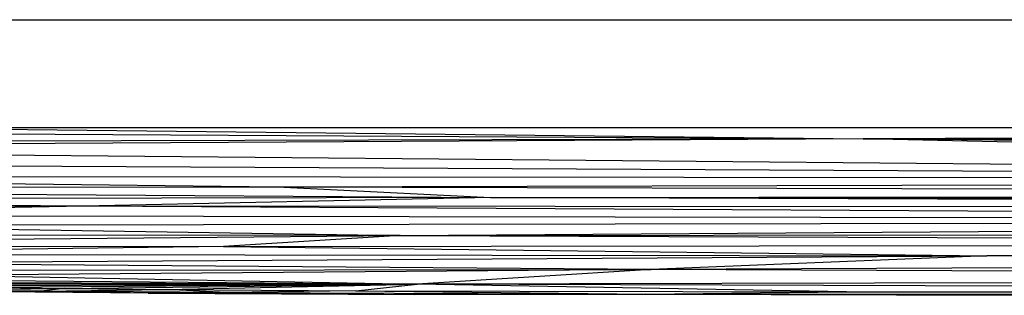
# Paper-space layout '_Superior' of a CAD drawing. Header units: millimetres. Extents: x -124 to 674, y 0 to 133.
# Tile 4 of 10: x 114 to 205, y 0 to 26. Entities that reach past the tile are written whole.
import ezdxf

# ---------------------------------------------------------------- set-up
doc = ezdxf.new("R2010")
doc.units = ezdxf.units.MM

psp = doc.layouts.new('_Superior')

# ---------------------------------------------------------------- linework, layer by layer
at = {"color": 7, "linetype": 'Continuous', "lineweight": 25}
for p, q in [((108.006, 25.866), (447.236, 25.866)), ((51.207, 16.413), (192.087, 14.867)), ((6.643, 15.925), (192.087, 14.867)), ((447.236, 15.866), (108.006, 15.866)), ((428.255, 15.866), (192.087, 14.867)), ((535.528, 15.568), (192.087, 14.867)), ((192.087, 14.867), (9.412, 14.357)), ((192.087, 14.867), (41.45, 13.984)), ((531.029, 14.049), (192.087, 14.867)), ((362.658, 11.095), (192.087, 14.867)), ((508.665, 11.485), (192.087, 14.867)), ((192.087, 14.867), (522.922, 12.67)), ((362.658, 11.095), (41.45, 13.984)), ((43.33, 12.703), (362.658, 11.095)), ((57.149, 11.45), (362.658, 11.095)), ((57.149, 11.45), (137.902, 10.409)), ((137.902, 10.409), (362.658, 11.095)), ((22.511, 10.335), (137.902, 10.409)), ((22.511, 10.335), (157.648, 9.449)), ((137.902, 10.409), (425.87, 9.648)), ((137.902, 10.409), (157.648, 9.449)), ((157.648, 9.449), (27.08, 9.144)), ((120.021, 8.645), (27.08, 9.144)), ((157.648, 9.449), (120.021, 8.645)), ((157.648, 9.449), (425.87, 9.648)), ((402.228, 8.446), (157.648, 9.449)), ((157.648, 9.449), (447.651, 8.949)), ((120.021, 8.645), (29.146, 8.096)), ((120.021, 8.645), (79.925, 7.819)), ((402.228, 8.446), (120.021, 8.645)), ((353.979, 7.293), (120.021, 8.645)), ((79.925, 7.819), (353.979, 7.293)), ((89.437, 6.883), (353.979, 7.293)), ((149.29, 5.939), (353.979, 7.293)), ((89.437, 6.883), (149.29, 5.939)), ((149.29, 5.939), (42.96, 5.975)), ((55.555, 5.043), (149.29, 5.939)), ((149.29, 5.939), (132.956, 4.903)), ((149.29, 5.939), (388.467, 6.199)), ((149.29, 5.939), (334.932, 5.172)), ((55.555, 5.043), (132.956, 4.903)), ((132.956, 4.903), (77.474, 4.198)), ((132.956, 4.903), (334.932, 5.172)), ((132.956, 4.903), (203.516, 4.058)), ((203.516, 4.058), (334.932, 5.172)), ((77.474, 4.198), (203.516, 4.058)), ((94.057, 3.39), (203.516, 4.058)), ((203.516, 4.058), (172.485, 2.796)), ((369.205, 4.39), (203.516, 4.058)), ((332.885, 3.437), (203.516, 4.058)), ((85.221, 2.709), (172.485, 2.796)), ((172.485, 2.796), (94.057, 3.39)), ((172.485, 2.796), (107.953, 2.26)), ((172.485, 2.796), (150.844, 1.443)), ((332.885, 3.437), (172.485, 2.796)), ((373.462, 1.829), (172.485, 2.796)), ((96.767, 1.916), (150.844, 1.443)), ((107.953, 2.26), (150.844, 1.443)), ((373.462, 1.829), (150.844, 1.443)), ((98.726, 1.638), (150.844, 1.443)), ((150.844, 1.443), (103.11, 1.414)), ((105.303, 0.901), (118.214, 1.018)), ((150.844, 1.443), (107.496, 1.242)), ((150.844, 1.443), (112.134, 1.115)), ((112.134, 1.115), (118.214, 1.018)), ((118.214, 1.018), (116.078, 0.782)), ((116.078, 0.782), (127.693, 0.931)), ((118.214, 1.018), (150.844, 1.443)), ((118.214, 1.018), (127.693, 0.931)), ((127.693, 0.931), (150.844, 1.443)), ((127.693, 0.931), (145.185, 0.828)), ((133.209, 0.663), (127.693, 0.931)), ((145.185, 0.828), (150.844, 1.443)), ((190.545, 0.729), (150.844, 1.443)), ((323.437, 0.825), (150.844, 1.443)), ((116.078, 0.782), (105.303, 0.901)), ((116.078, 0.782), (109.906, 0.729)), ((125.992, 0.601), (109.906, 0.729)), ((133.209, 0.663), (116.078, 0.782)), ((125.992, 0.601), (116.078, 0.782)), ((133.209, 0.663), (125.992, 0.601)), ((125.992, 0.601), (147.786, 0.491)), ((125.992, 0.601), (150.647, 0.481)), ((145.185, 0.828), (133.209, 0.663)), ((133.209, 0.663), (172.013, 0.518)), ((133.209, 0.663), (150.647, 0.481)), ((145.185, 0.828), (190.545, 0.729)), ((145.185, 0.828), (172.013, 0.518)), ((147.786, 0.491), (150.647, 0.481)), ((150.647, 0.481), (172.013, 0.518)), ((172.013, 0.518), (190.545, 0.729)), ((172.013, 0.518), (273.173, 0.532)), ((260.64, 0.429), (172.013, 0.518)), ((172.013, 0.518), (206.77, 0.402)), ((190.545, 0.729), (323.437, 0.825)), ((190.545, 0.729), (273.173, 0.532))]:
    psp.add_line(p, q, dxfattribs=at)

doc.saveas('drawing.dxf')
